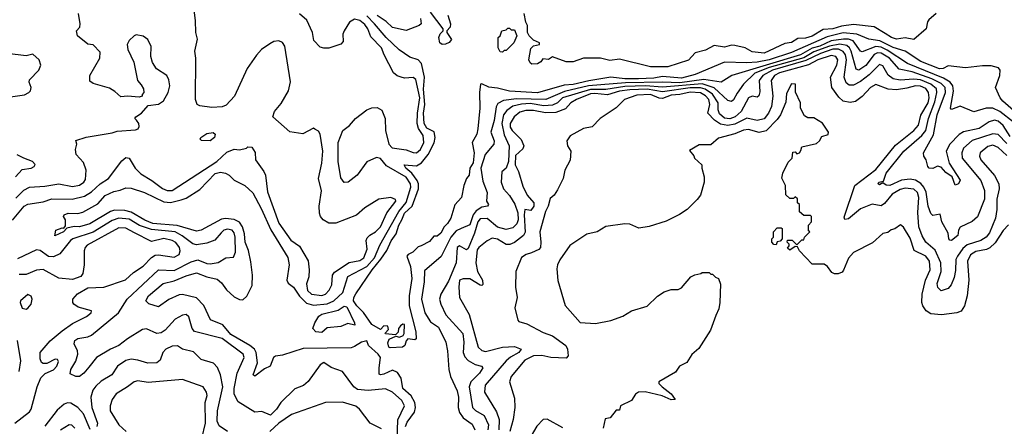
# Model space of a CAD drawing. Extents: x 2210602 to 2357277, y 510288 to 673808.
# Tile 241 of 256: x 2323508 to 2329231, y 545246 to 547609. Entities that reach past the tile are written whole.
import ezdxf

# ---------------------------------------------------------------- set-up
doc = ezdxf.new("R2010")
doc.units = 0

msp = doc.modelspace()

# ---------------------------------------------------------------- linework, layer by layer
at = {"layer": '0CON05XD'}
for points in [[(2323466.5, 546443.5), (2323534.7, 546525.3), (2323555, 546537.5), (2323645, 546550), (2323695, 546567.7), (2323813.5, 546566.5), (2323885, 546582.5), (2323925, 546609.2), (2323975.6, 546655), (2324024.7, 546685.3), (2324102.1, 546787.9), (2324125, 546808.8), (2324145, 546803.3), (2324180, 546745), (2324213, 546713), (2324276.1, 546673.9), (2324337.8, 546627.8), (2324365, 546616.8), (2324395, 546615.4), (2324653.1, 546785), (2324711.7, 546838.3), (2324753.9, 546856.1), (2324785, 546853.3), (2324827, 546863), (2324835, 546870), (2324858.3, 546868.3), (2324877, 546837), (2324878.8, 546795), (2324927.3, 546727.3), (2324936.2, 546705), (2324949.3, 546609.3), (2325015, 546425.8), (2325085, 546328.1), (2325135, 546292.9), (2325185, 546208), (2325191.2, 546155), (2325187.9, 546115), (2325175.4, 546074.6), (2325180.9, 546035), (2325205, 546012.9), (2325265, 546005.5), (2325285, 546013.5), (2325306.1, 546036.1), (2325322, 546068), (2325327.1, 546125), (2325338.8, 546141.2), (2325422.9, 546197.1), (2325485, 546209.6), (2325508.2, 546225), (2325527.8, 546275), (2325522.9, 546325), (2325528.2, 546341.8), (2325542.5, 546357.5), (2325575.6, 546375), (2325605, 546404.5), (2325642.8, 546487.2), (2325693.8, 546555), (2325693.3, 546563.3), (2325665, 546575.8), (2325595, 546565.8), (2325513.7, 546516.3), (2325465, 546473.1), (2325345, 546427.1), (2325305, 546425.8), (2325271.2, 546445), (2325256, 546465), (2325250, 546485), (2325248.8, 546525), (2325261.4, 546615), (2325245.6, 546685), (2325264.5, 546775.5), (2325269.1, 546845), (2325254.1, 546944.1), (2325245, 546960), (2325223.3, 546973.3), (2325215, 546977.5), (2325153.6, 546946.4), (2325077.7, 546957.7), (2324980, 547045), (2324990, 547075), (2325027.3, 547122.7), (2325070, 547195), (2325082.7, 547247.3), (2325050, 547455), (2325035, 547476.7), (2325015, 547486.2), (2324985, 547481.2), (2324961.2, 547468.8), (2324914.1, 547435.9), (2324885, 547403.3), (2324830, 547325), (2324756.7, 547165), (2324708.3, 547111.7), (2324685, 547103.3), (2324625, 547098.8), (2324555, 547108), (2324540, 547115), (2324529.4, 547145), (2324531.5, 547385), (2324525.8, 547425), (2324540.8, 547495), (2324532.5, 547535), (2324529.2, 547605), (2324514, 547725)], [(2323485, 546571.1), (2323531.3, 546618.7), (2323565, 546635.5), (2323655, 546640.9), (2323735.5, 546655.5), (2323815, 546639.5), (2323855, 546647.8), (2323880, 546665), (2323889.8, 546680.2), (2323894.2, 546735), (2323878.3, 546778.3), (2323836.7, 546825), (2323833.3, 546855), (2323840, 546885), (2323833.6, 546906.4), (2323895, 546925.8), (2324045, 546950.6), (2324075, 546961.2), (2324181.3, 546968.7), (2324196, 546975), (2324201.7, 546988.3), (2324200, 547005), (2324186.7, 547025), (2324176.7, 547035), (2324182.5, 547045), (2324216.2, 547065), (2324255, 547110), (2324315, 547117.5), (2324343, 547137), (2324371.2, 547185), (2324381.2, 547225), (2324375, 547260), (2324362.5, 547285), (2324304, 547324), (2324279.3, 547359.3), (2324271.2, 547395), (2324273, 547453), (2324253.6, 547493.6), (2324225, 547513.3), (2324185, 547520), (2324172.5, 547515), (2324145, 547487.5), (2324133.3, 547465), (2324136.7, 547435), (2324172.3, 547362.3), (2324193.3, 547255), (2324215, 547230), (2324227, 547207), (2324230, 547185), (2324220, 547175), (2324220, 547165), (2324201.7, 547158.3), (2324135, 547163.8), (2324095, 547160), (2324061.3, 547191.3), (2324030.3, 547210.3), (2323935, 547237.8), (2323915, 547251.2), (2323916, 547285), (2323973.3, 547385), (2323975, 547420), (2323935, 547462.5), (2323905, 547467.5), (2323843.3, 547515), (2323837.5, 547545), (2323857.5, 547565), (2323860, 547585), (2323850, 547645)], [(2325749.8, 545245), (2325760.5, 545269.5), (2325802.1, 545327.9), (2325809.2, 545355), (2325805.3, 545385), (2325783.4, 545423.4), (2325734.2, 545465), (2325724.6, 545525), (2325705, 545559.4), (2325675, 545572.9), (2325625, 545548.5), (2325605, 545544.3), (2325598.3, 545548.3), (2325596.9, 545585), (2325605.2, 545645.2), (2325592.1, 545665), (2325535.8, 545715), (2325525, 545742.5), (2325495, 545734.5), (2325455, 545708.7), (2325435, 545702.8), (2325155, 545698.1), (2325035, 545660), (2324995, 545653.8), (2324983.8, 545645), (2324963.8, 545595), (2324931.1, 545578.9), (2324875, 545536.7), (2324864.3, 545545), (2324890, 545615), (2324882.5, 545675), (2324873.5, 545695), (2324845.6, 545715), (2324735, 545779.2), (2324688.2, 545835), (2324616.7, 545865), (2324578.8, 545948.8), (2324535, 545992.5), (2324455, 546011.1), (2324435, 546010), (2324375, 545982.5), (2324315, 545940), (2324258.3, 545958.3), (2324241.2, 545975), (2324255.8, 546005), (2324342.5, 546075), (2324405, 546090.3), (2324475, 546121.1), (2324535, 546137.7), (2324595, 546113.5), (2324655, 546100), (2324680.5, 546080.5), (2324709.8, 546039.8), (2324755, 545998.9), (2324785, 545982.2), (2324805, 545980.6), (2324828.2, 546001.8), (2324858.6, 546065), (2324861.3, 546125), (2324851, 546201), (2324837.1, 546267.1), (2324818.6, 546315), (2324814.7, 546365), (2324803.2, 546405), (2324785, 546432.7), (2324755, 546447.6), (2324705, 546453.5), (2324680.7, 546449.3), (2324563.8, 546386.2), (2324535, 546379.2), (2324423, 546413), (2324282.5, 546425), (2324235, 546444.7), (2324155, 546490.9), (2324119.5, 546499.5), (2324058.8, 546501.2), (2324035.3, 546494.7), (2323915, 546423.1), (2323855, 546404.4), (2323825, 546406), (2323782.5, 546397.5), (2323763.3, 546375), (2323712.5, 546352.5), (2323717.5, 546385), (2323755, 546400), (2323765, 546397.5), (2323775, 546410), (2323773.3, 546445), (2323763.3, 546465), (2323766.7, 546475), (2323790, 546485), (2323845, 546482), (2323875, 546490), (2323961.4, 546538.6), (2324005, 546587.1), (2324055, 546610.6), (2324092.7, 546617.3), (2324125, 546630.8), (2324155, 546629.4), (2324233.8, 546605), (2324345, 546550.4), (2324385, 546546.9), (2324447.2, 546562.8), (2324475, 546572.5), (2324555, 546622.9), (2324644.4, 546715), (2324675, 546722.1), (2324705, 546717.3), (2324726, 546706), (2324755, 546675.6), (2324815.9, 546645.9), (2324862.3, 546602.3), (2324912, 546512), (2324968.4, 546388.4), (2325066.5, 546226.5), (2325073.8, 546185), (2325060.6, 546095), (2325068.3, 546078.3), (2325099.2, 546055), (2325135, 546002.9), (2325175, 545961.6), (2325215, 545949.2), (2325295, 545958.3), (2325334.4, 545975.6), (2325385.7, 546024.3), (2325415, 546116.7), (2325525, 546174.8), (2325571.3, 546225), (2325601.5, 546298.5), (2325711.7, 546495), (2325753.5, 546546.5), (2325781.1, 546635), (2325780.6, 546655), (2325755, 546693.5), (2325640.2, 546760.2), (2325605, 546802.5), (2325581.2, 546808.8), (2325525, 546783.3), (2325470, 546705), (2325417.5, 546665), (2325395, 546662.5), (2325375, 546690), (2325358.6, 546785), (2325358.9, 546895), (2325385.6, 546964.4), (2325425, 546993.8), (2325460, 547035), (2325526.7, 547085), (2325555, 547096), (2325585, 547098.8), (2325612.3, 547082.3), (2325632, 547035), (2325634.2, 546965), (2325653.8, 546885), (2325672.5, 546865), (2325755, 546852.5), (2325795, 546836.7), (2325815, 546835.6), (2325837.1, 546855), (2325856.5, 546895), (2325852.5, 546935), (2325826.8, 546976.8), (2325818.2, 547005), (2325819.5, 547065), (2325833.6, 547155), (2325810.3, 547260.3), (2325795, 547272.9), (2325745, 547269.4), (2325724.5, 547274.5), (2325702.6, 547282.6), (2325680.3, 547300.3), (2325625.8, 547405), (2325612, 547445), (2325549.6, 547509.6), (2325532.3, 547555), (2325515, 547581.8), (2325485, 547603.8), (2325455, 547611.8), (2325425.6, 547595), (2325394.4, 547545), (2325386.9, 547525), (2325387.5, 547482.5), (2325375, 547466.7), (2325305, 547443.8), (2325275, 547443.3), (2325255, 547450), (2325218.3, 547488.3), (2325209.4, 547535), (2325176.6, 547606.6), (2325135, 547642.5)], [(2328443.3, 547495), (2328374.1, 547524.1), (2328295, 547532.6), (2328201.1, 547508.9), (2327995, 547418.9), (2327865, 547376.2), (2327795, 547362.5), (2327735, 547358.6), (2327605, 547362.3), (2327435, 547290.6), (2327355, 547268.4), (2327245, 547278.9), (2327195, 547268.8), (2327105, 547264.3), (2327025.1, 547264.9), (2326944, 547274), (2326817, 547253), (2326725, 547232.5), (2326672.5, 547227.5), (2326517.2, 547182.8), (2326355, 547194.2), (2326285, 547211.8), (2326235, 547217.1), (2326195, 547236.2), (2326186.4, 547233.6), (2326180.3, 547185), (2326183.2, 547095), (2326171.8, 546975), (2326165, 546943.8), (2326138, 546895), (2326150, 546835), (2326143.2, 546776.8), (2326124.2, 546745), (2326121.2, 546705), (2326104.3, 546685.7), (2326088.8, 546645), (2326076.2, 546575), (2326036.7, 546533.3), (2326015, 546456), (2325995, 546424.4), (2325974.5, 546405.5), (2325955, 546368.8), (2325935, 546351.2), (2325915, 546350), (2325890.3, 546319.7), (2325842.5, 546295), (2325825, 546289.4), (2325792.9, 546257.1), (2325766, 546245), (2325758.6, 546235), (2325780.6, 546175), (2325787.7, 546105), (2325772.5, 546005), (2325771.5, 545945), (2325810, 545795), (2325812.5, 545755), (2325805, 545747.5), (2325765, 545753.3), (2325755, 545742.5), (2325746, 545715), (2325734.1, 545705.9), (2325661.2, 545701.2), (2325654, 545705), (2325648.3, 545731.7), (2325655, 545752.5), (2325695, 545770), (2325715, 545763.8), (2325736.4, 545773.6), (2325742.5, 545785), (2325745, 545837.5), (2325735, 545840), (2325720.7, 545829.3), (2325710, 545815), (2325707, 545793), (2325691.7, 545778.3), (2325635, 545782.5), (2325632.5, 545787.5), (2325651.7, 545808.3), (2325648.3, 545828.3), (2325625, 545830), (2325605, 545807.5), (2325555, 545836.9), (2325506.7, 545906.7), (2325468.2, 545945), (2325447.5, 545975), (2325450, 545995), (2325461.9, 546015), (2325556.3, 546155), (2325607.1, 546217.1), (2325641.9, 546268.1), (2325666.4, 546323.6), (2325696.2, 546363.8), (2325711.1, 546415), (2325729.7, 546445), (2325743.9, 546485), (2325789.3, 546525), (2325825.3, 546625), (2325826.8, 546655), (2325819, 546675), (2325787.2, 546717.2), (2325752, 546745), (2325742, 546765), (2325815, 546759.2), (2325843.3, 546776.7), (2325882.7, 546825), (2325917.1, 546892.9), (2325923.7, 546925), (2325916.8, 546956.8), (2325875, 546977.8), (2325858.8, 547005), (2325854.8, 547065), (2325862, 547115), (2325854.3, 547205), (2325861.9, 547275), (2325843.4, 547353.4), (2325825, 547376.4), (2325775, 547390.8), (2325713.4, 547433.4), (2325637.3, 547505), (2325570.8, 547585), (2325525, 547631.2)], [(2325837.5, 547615), (2325842.5, 547585), (2325830, 547575), (2325753.6, 547546.4), (2325675, 547562.5), (2325637.6, 547597.6), (2325585, 547633.6)], [(2325996.7, 547635), (2326012.5, 547585), (2326010, 547565), (2325990, 547545), (2325990, 547535), (2326017.1, 547492.9), (2326004.5, 547475.5), (2325983.9, 547466.1), (2325963.8, 547463.8), (2325950, 547475), (2325944.6, 547505.4), (2325952.7, 547527.3), (2325970, 547545), (2325970, 547555), (2325895, 547652.5)], [(2328835, 547644), (2328791.7, 547608.3), (2328784, 547596), (2328776.7, 547555), (2328705.7, 547494.3), (2328655, 547502.9), (2328605, 547495.7), (2328575, 547504.6), (2328538.2, 547528.2), (2328475, 547566.9), (2328355, 547581.5), (2328285, 547570.7), (2328235, 547555.4), (2328178.2, 547551.8), (2328115, 547513.5), (2328075, 547501.6), (2328031.1, 547498.9), (2327995, 547475.7), (2327955, 547471.2), (2327835, 547414.7), (2327765, 547422.9), (2327725, 547444.3), (2327665, 547459.4), (2327645, 547460.6), (2327605, 547449.5), (2327545, 547458), (2327495, 547432.5), (2327434.3, 547415.7), (2327395, 547372.9), (2327275, 547334.4), (2327175, 547334.2), (2326995, 547380), (2326938, 547372), (2326885, 547386), (2326785, 547385.8), (2326725, 547363.8), (2326685, 547363.8), (2326605, 547392.5), (2326581.7, 547378.3), (2326548.3, 547381.7), (2326536.4, 547363.6), (2326517, 547353), (2326485, 547350), (2326475, 547357.5), (2326467.5, 547375), (2326478.3, 547441.7), (2326495, 547457.5), (2326530, 547465), (2326530, 547475), (2326495, 547490), (2326470, 547515), (2326460, 547535), (2326460, 547575), (2326450, 547595), (2326440, 547645)], [(2326315, 547420), (2326301.7, 547421.7), (2326290, 547445), (2326290, 547505), (2326300, 547515), (2326310, 547545), (2326335, 547550), (2326345, 547560), (2326355, 547560), (2326365, 547550), (2326385, 547550), (2326397.5, 547515), (2326380, 547475), (2326335, 547430), (2326325, 547430), (2326315, 547420)], [(2329285, 547013.8), (2329205, 547074.7), (2329165, 547094.1), (2329126, 547094), (2329055, 547074), (2328975, 547105.8), (2328925, 547086.7), (2328918.8, 547095), (2328936.3, 547193.7), (2328931.1, 547225), (2328915.8, 547245.8), (2328878.3, 547268.3), (2328669.5, 547355), (2328551.2, 547431.2), (2328515, 547448.7), (2328485, 547452.8), (2328405, 547421.2), (2328395, 547426.5), (2328352.9, 547485), (2328325, 547495.6), (2328296.1, 547496.1), (2328224.9, 547485.1), (2328158.4, 547455), (2328115, 547442.6), (2328046.2, 547405), (2327648, 547285), (2327585, 547245.6), (2327485, 547260.8), (2327345, 547242), (2327245, 547246.4), (2327029, 547241), (2326815, 547223.5), (2326675, 547190.6), (2326565.5, 547144.5), (2326395, 547148.9), (2326320.7, 547139.3), (2326288, 547122), (2326277.9, 547102.1), (2326266.8, 547023.2), (2326245.7, 546955), (2326265.4, 546905), (2326264.6, 546885), (2326214.5, 546825.5), (2326188.8, 546745), (2326200.5, 546670.5), (2326225.3, 546605), (2326222, 546555), (2326232.5, 546535), (2326227.5, 546525), (2326195, 546519.4), (2326161.7, 546498.3), (2326143.1, 546475), (2326125, 546416), (2326075, 546395.7), (2326045, 546381.5), (2326014.7, 546345), (2325957.4, 546232.6), (2325861.2, 546148.8), (2325858.7, 546085), (2325843.1, 545985), (2325862.9, 545905), (2325895, 545852.5), (2325941.7, 545821.7), (2325984.4, 545735), (2325995.5, 545685), (2326002.5, 545575), (2326012.9, 545535), (2326051.4, 545451.4), (2326058.2, 545415), (2326056.8, 545355), (2326065.3, 545325.3), (2326085.6, 545295), (2326137.7, 545257.7), (2326153.6, 545225)], [(2329285, 547080.6), (2329222.9, 547135), (2329207.5, 547155), (2329180.8, 547215), (2329206.2, 547285), (2329207.5, 547315), (2329198.3, 547328.3), (2329155, 547341.2), (2329105, 547341.2), (2329005, 547328.8), (2328905, 547340.8), (2328875.4, 547324.6), (2328855, 547324.1), (2328745.2, 547365.2), (2328655.7, 547425.7), (2328585, 547448.1), (2328506.8, 547486.8), (2328443.3, 547495)], [(2329265, 546930.4), (2329225, 546994.6), (2329195, 547020), (2329175, 547025.4), (2329144.2, 547015.8), (2329085, 546976), (2328993.8, 546956.2), (2328968.3, 546941.7), (2328914.2, 546885), (2328893.3, 546845), (2328910, 546775), (2328975, 546676), (2328965.5, 546655), (2328945, 546647.5), (2328927.5, 546695), (2328891.7, 546721.7), (2328865, 546752.7), (2328842.9, 546757.1), (2328815, 546743.8), (2328795, 546746.7), (2328786.1, 546756.1), (2328777.5, 546795), (2328763.3, 546815), (2328761.2, 546835), (2328819.7, 546940.3), (2328841.9, 547055), (2328890, 547185), (2328886.7, 547215), (2328865, 547238.3), (2328810.8, 547265), (2328695, 547305.2), (2328620.9, 547320.9), (2328563.5, 547385), (2328515, 547414.8), (2328495, 547416.9), (2328475, 547406.9), (2328427.1, 547342.9), (2328385, 547315.7), (2328371.1, 547321.1), (2328341.7, 547425), (2328330.8, 547445), (2328315, 547458.3), (2328275, 547465.7), (2328215, 547454.5), (2328125, 547421.2), (2328065, 547387.8), (2327865, 547330.1), (2327782, 547298), (2327715.6, 547235), (2327677.6, 547182.4), (2327657.6, 547142.4), (2327645, 547134.3), (2327625, 547140), (2327545, 547212.7), (2327475.3, 547235.3), (2327245, 547217.5), (2327145, 547224.2), (2327025, 547220.7), (2326915, 547202.5), (2326825, 547203.8), (2326662.7, 547155), (2326633.9, 547125), (2326605, 547111.6), (2326555, 547108.3), (2326475, 547121.2), (2326425, 547118.8), (2326375, 547106.2), (2326339.5, 547080.5), (2326320, 547055), (2326310, 547005), (2326325, 546939.5), (2326353.6, 546875), (2326349.6, 546785), (2326335, 546746.7), (2326311.2, 546725), (2326306.2, 546665), (2326320, 546625), (2326355, 546587.8), (2326386.8, 546536.8), (2326403.7, 546486.3), (2326404.6, 546445), (2326396.8, 546423.2), (2326375, 546400), (2326335, 546389.6), (2326285, 546403.3), (2326225, 546452.5), (2326185, 546451.1), (2326171.3, 546435), (2326152.3, 546367.7), (2326115, 546278.6), (2326105, 546270.8), (2326065, 546294.3), (2326050, 546285), (2326045.5, 546195), (2326001.2, 546088.8), (2325955.6, 546014.4), (2325948.9, 545985), (2325955.4, 545955), (2325985, 545893.1), (2326082.9, 545785), (2326090.4, 545735), (2326085.5, 545675), (2326095, 545649.2), (2326115, 545628.5), (2326155, 545605.6), (2326192.5, 545595), (2326200, 545585), (2326180, 545555), (2326130.9, 545505), (2326119.7, 545475), (2326140.4, 545355), (2326156.8, 545336.8), (2326207.7, 545307.7), (2326232.5, 545255), (2326230, 545225)], [(2329245, 546889.1), (2329195, 546941.2), (2329165, 546945.4), (2329045, 546905.9), (2328995, 546862.9), (2328983.8, 546835), (2328986.9, 546805), (2329094.4, 546675), (2329116.3, 546616.3), (2329115.6, 546565), (2329075, 546463.3), (2329044.2, 546435.8), (2328975, 546404), (2328965.6, 546385), (2328961.8, 546355), (2328925, 546325.5), (2328915, 546326.9), (2328909.6, 546335), (2328905, 546368.8), (2328868.8, 546435), (2328858.3, 546478.3), (2328815, 546470), (2328805, 546482.5), (2328789.5, 546525), (2328777.1, 546607.1), (2328764.1, 546635), (2328745.9, 546655.9), (2328715, 546675.3), (2328685, 546681.9), (2328633, 546677), (2328565, 546645.4), (2328545, 546646.2), (2328525, 546660), (2328505, 546650), (2328497.5, 546655), (2328502, 546665), (2328528.8, 546671.2), (2328545, 546716.9), (2328647.1, 546845), (2328752.3, 546935), (2328774.5, 546965.5), (2328791.4, 547035), (2328828.2, 547131.8), (2328839.5, 547185), (2328837, 547207), (2328804.7, 547235), (2328745, 547258.8), (2328705, 547264), (2328625, 547257.6), (2328585.8, 547265.8), (2328556.8, 547286.8), (2328525, 547341.4), (2328505, 547348.9), (2328445, 547289.3), (2328395, 547250), (2328355, 547229.1), (2328329.1, 547229.1), (2328312.5, 547242.5), (2328299.6, 547275), (2328314, 547375), (2328307.2, 547405), (2328295, 547423.5), (2328266.7, 547436.7), (2328235, 547437.2), (2328162.8, 547412.8), (2328078.4, 547371.6), (2327884.6, 547315), (2327828, 547285), (2327806.2, 547255), (2327809.5, 547190.5), (2327804.2, 547165.8), (2327795, 547158.8), (2327765, 547164.2), (2327745, 547155.6), (2327701.1, 547075), (2327666.1, 547043.9), (2327635, 547032.5), (2327605, 547036.5), (2327575, 547061.5), (2327567.8, 547085), (2327567.6, 547125), (2327535.9, 547175.9), (2327491.9, 547205), (2327465, 547213.6), (2327405, 547213.4), (2327245, 547189.8), (2327155, 547204.9), (2327055, 547200.8), (2326995, 547192.7), (2326925, 547171.7), (2326851, 547179), (2326825, 547178), (2326745, 547144.7), (2326712.5, 547125), (2326679.8, 547090.2), (2326625, 547069.3), (2326565, 547067.4), (2326495, 547081.1), (2326449.8, 547080.2), (2326415, 547070.9), (2326382.2, 547045), (2326359.4, 547005), (2326358.9, 546985), (2326370.6, 546965), (2326423.4, 546913.4), (2326437.5, 546875), (2326432.3, 546857.7), (2326390.9, 546819.1), (2326388.9, 546765), (2326406.6, 546726.6), (2326431.8, 546641.8), (2326458.6, 546588.6), (2326496.1, 546545), (2326497.1, 546525), (2326479.4, 546500.6), (2326444.5, 546505.5), (2326440.4, 546475), (2326446.7, 546373.3), (2326436.9, 546355), (2326385, 546314.4), (2326356.8, 546303.2), (2326335, 546302.7), (2326285, 546333.8), (2326255, 546339.4), (2326225, 546324), (2326176.2, 546285), (2326168.1, 546271.9), (2326159.1, 546195), (2326168.2, 546145), (2326198.9, 546095), (2326200.7, 546069.3), (2326195, 546063.8), (2326185, 546066.2), (2326125, 546102), (2326085, 546103.1), (2326064.5, 546095), (2326060, 546055), (2326064.2, 545995), (2326120, 545895), (2326173.1, 545705), (2326195, 545685.6), (2326215, 545680), (2326315, 545705.5), (2326385, 545708.8), (2326423.8, 545695), (2326409.5, 545675), (2326361.5, 545648.5), (2326335, 545625.5), (2326214.5, 545485), (2326209.4, 545445), (2326280.1, 545330.1), (2326295.9, 545285), (2326292.8, 545225)], [(2323455, 547160.4), (2323535, 547172.3), (2323562, 547185), (2323570, 547195), (2323574.1, 547214.1), (2323563.3, 547245), (2323565, 547260), (2323620, 547315), (2323630, 547345), (2323621.2, 547375), (2323585, 547408), (2323545, 547398.8), (2323435, 547412)], [(2329245, 546819.2), (2329195, 546866.2), (2329165, 546879.6), (2329135, 546872.5), (2329090, 546835), (2329086.7, 546815), (2329094.5, 546795), (2329174.1, 546704.1), (2329198.5, 546655), (2329202, 546625), (2329188.4, 546565), (2329188.7, 546505), (2329180, 546455), (2329145, 546370.8), (2329125.9, 546344.1), (2329095.3, 546324.7), (2329015, 546299.6), (2328991.1, 546278.9), (2328959.1, 546235), (2328950, 546215), (2328947.8, 546152.2), (2328939.3, 546110.7), (2328922.2, 546067.8), (2328905, 546047.5), (2328865, 546033.3), (2328845, 546052.5), (2328840.5, 546075), (2328864.1, 546145), (2328862.4, 546195), (2328828.5, 546268.5), (2328775.9, 546315.9), (2328753, 546353), (2328733.7, 546405), (2328728.4, 546488.4), (2328733.7, 546575), (2328727.1, 546605), (2328704.8, 546624.8), (2328655, 546629.2), (2328625, 546622.7), (2328578.5, 546595), (2328535, 546541.2), (2328515, 546526.4), (2328462.8, 546537.2), (2328395, 546509.1), (2328325, 546451.1), (2328305, 546446.7), (2328301.1, 546461.1), (2328362, 546645), (2328485, 546738.2), (2328599.7, 546880.3), (2328705, 546965.4), (2328733.2, 546996.8), (2328746.7, 547053.3), (2328788, 547125), (2328794.2, 547155), (2328791.4, 547185), (2328775, 547209.7), (2328745, 547222.2), (2328714.1, 547224.1), (2328665, 547210.5), (2328605, 547201.9), (2328555.9, 547205.9), (2328485, 547231.9), (2328454.4, 547215), (2328405, 547163.1), (2328366.9, 547133.1), (2328335, 547127.1), (2328295.4, 547135.4), (2328268.5, 547158.5), (2328228.1, 547215), (2328221.4, 547275), (2328256.9, 547345), (2328264.5, 547375), (2328252.5, 547395), (2328225, 547401.3), (2328146.9, 547375), (2328092.7, 547347.3), (2327925, 547299.3), (2327894.6, 547285), (2327876.6, 547255), (2327885.9, 547165), (2327878.4, 547105), (2327861.5, 547065), (2327835, 547033.6), (2327795, 547022.7), (2327735, 547036.3), (2327665, 547002.1), (2327625, 546994), (2327582.2, 547002.2), (2327545.8, 547025.8), (2327507.1, 547065), (2327518.6, 547115), (2327513.6, 547145), (2327495, 547165.7), (2327465, 547183.9), (2327405, 547188.2), (2327345, 547173.3), (2327295, 547170.7), (2327245, 547151.1), (2327225, 547153.1), (2327175, 547174.2), (2327095, 547170), (2327023.8, 547145), (2326975, 547096.7), (2326882.5, 547035), (2326835, 546986.7), (2326785, 546976.7), (2326707, 546933), (2326687.5, 546905), (2326692.5, 546875), (2326712.5, 546845), (2326707, 546793), (2326677.5, 546735), (2326667.5, 546685), (2326635, 546620), (2326615, 546590), (2326591.2, 546568.8), (2326580.6, 546525), (2326565, 546493.3), (2326531.2, 546375), (2326538, 546315), (2326534.4, 546285.6), (2326525.8, 546274.2), (2326483, 546253), (2326452.5, 546245), (2326424.1, 546225.9), (2326391.2, 546145), (2326390, 546055), (2326400, 545995), (2326386.7, 545935), (2326403.3, 545863.3), (2326410, 545855), (2326455, 545842), (2326551.7, 545791.7), (2326605, 545772.5), (2326681.9, 545715), (2326692.2, 545695), (2326695.8, 545655), (2326685, 545641.2), (2326595, 545645.9), (2326542.3, 545657.7), (2326493.8, 545655), (2326445, 545629.4), (2326364.2, 545535), (2326356, 545505), (2326385, 545410), (2326385.7, 545355), (2326376.5, 545285), (2326357.9, 545215)], [(2329255, 546416.7), (2329225, 546383.8), (2329178.2, 546311.8), (2329147.9, 546282.1), (2329127.5, 546272.5), (2329065, 546261.7), (2329035, 546242.3), (2329016.6, 546205), (2329024.7, 546095), (2329016.1, 546005), (2328999.5, 545945), (2328981.4, 545915), (2328955, 545906.1), (2328865.7, 545894.3), (2328805, 545900), (2328776.4, 545916.4), (2328757.1, 545945), (2328751.5, 545965), (2328753.4, 546013.4), (2328772.5, 546095), (2328800.4, 546155), (2328796.7, 546205), (2328775.2, 546235.2), (2328707.8, 546267.8), (2328685, 546340), (2328645, 546402.5), (2328627, 546417), (2328595, 546392.5), (2328573.3, 546386.7), (2328555, 546372.5), (2328525, 546366.7), (2328465, 546312.5), (2328355, 546256.7), (2328325, 546222.5), (2328297.3, 546152.7), (2328288.1, 546141.9), (2328265, 546132.5), (2328245, 546132), (2328229.2, 546139.2), (2328203.9, 546173.9), (2328185, 546187.5), (2328115, 546187.5), (2328040, 546265), (2328028.3, 546288.3), (2328015, 546290), (2327985, 546270), (2327971.7, 546281.7), (2327980, 546295), (2327980, 546305), (2327970, 546315), (2327971.7, 546328.3), (2327998.3, 546328.3), (2328025, 546300), (2328055, 546330), (2328065, 546330), (2328070, 546345), (2328100, 546375), (2328092.5, 546382.5), (2328092.5, 546415), (2328110, 546435), (2328110, 546465), (2328105, 546470), (2328065, 546470), (2328041.7, 546491.7), (2328040, 546535), (2328030, 546545), (2328028.3, 546568.3), (2328015, 546580), (2328005, 546570), (2327985, 546570), (2327961.7, 546591.7), (2327960, 546645), (2327938.3, 546688.3), (2327943, 546717), (2327975, 546780), (2327997.5, 546805), (2328001.7, 546838.3), (2328015, 546840), (2328025, 546830), (2328040, 546835), (2328048.3, 546848.3), (2328055, 546870), (2328140.5, 546889.5), (2328157.5, 546905), (2328170.7, 546929.3), (2328208.3, 546941.7), (2328210, 546955), (2328175, 547006.7), (2328125, 547037.5), (2328088.3, 547038.3), (2328070.7, 547050.7), (2328047.5, 547095), (2328047.5, 547125), (2328018.3, 547188.3), (2328017.5, 547235), (2327995, 547236.7), (2327965, 547180), (2327961.2, 547128.8), (2327930, 547055), (2327911.5, 547028.5), (2327846.6, 546963.4), (2327806.3, 546953.7), (2327745, 546971.1), (2327715, 546967.5), (2327665.5, 546944.5), (2327570.5, 546919.5), (2327525, 546882.5), (2327458.3, 546881.7), (2327401.7, 546848.3), (2327427, 546817), (2327430, 546805), (2327472.5, 546765), (2327472.5, 546745), (2327487.5, 546695), (2327487.5, 546665), (2327465, 546590), (2327446.4, 546563.6), (2327387.5, 546505), (2327343.6, 546476.4), (2327265, 546437.5), (2327167.5, 546407.5), (2327107, 546397), (2327055, 546420), (2327025, 546423.3), (2326915, 546406.7), (2326865, 546376.7), (2326805, 546363.3), (2326705, 546296.7), (2326646.8, 546213.2), (2326633.3, 546185), (2326629.6, 546160.4), (2326636.2, 546093.8), (2326678.3, 545948.3), (2326765, 545850), (2326855, 545843.8), (2326945, 545860), (2327013.9, 545886.1), (2327065, 545916.7), (2327156.1, 545943.9), (2327215, 546002.5), (2327255, 546027.5), (2327295, 546040), (2327335, 546040), (2327355, 546050), (2327410, 546115), (2327433, 546127), (2327467, 546133), (2327475, 546140), (2327515, 546140), (2327525, 546130), (2327535, 546130), (2327551.7, 546111.7), (2327570, 546105), (2327581.7, 546071.7), (2327577.5, 545965), (2327571.7, 545928.3), (2327555, 545890), (2327522.5, 545805), (2327455, 545697.5), (2327415, 545662.5), (2327385, 545617.5), (2327344.1, 545595.9), (2327319.3, 545560.7), (2327223.3, 545505), (2327223.8, 545495), (2327242, 545475), (2327295, 545434), (2327318.3, 545401.7), (2327295, 545398.8), (2327242.6, 545422.6), (2327144.1, 545445.9), (2327105, 545443.3), (2327087, 545433), (2327063.6, 545396.4), (2327000, 545365), (2326995, 545340), (2326975, 545340), (2326940, 545295), (2326911.7, 545288.3), (2326900, 545235)], [(2324615, 546904.2), (2324565, 546907.5), (2324557.5, 546915), (2324560, 546925), (2324595, 546948), (2324633.3, 546953.3), (2324643.3, 546943.3), (2324641.2, 546925), (2324615, 546904.2)], [(2323483.8, 546695), (2323522.7, 546737.3), (2323574, 546746), (2323592.5, 546755), (2323597, 546767), (2323582.5, 546785), (2323532.5, 546805), (2323492.5, 546822.5)], [(2323910.7, 545589.3), (2323881.4, 545555), (2323855, 545535.6), (2323835, 545535.7), (2323801.7, 545551.7), (2323805.6, 545575), (2323834.5, 545625), (2323845.4, 545664.6), (2323844.5, 545685), (2323825.6, 545725), (2323829.2, 545745), (2323845, 545755.5), (2323904.6, 545765.4), (2323925.3, 545774.7), (2324082.2, 545905), (2324133.3, 545985), (2324315, 546154.5), (2324405, 546152.2), (2324505, 546202.3), (2324542.9, 546212.9), (2324595, 546192.5), (2324615, 546190.6), (2324662.1, 546197.9), (2324705.9, 546224.1), (2324750.7, 546229.3), (2324762.7, 546257.3), (2324761.1, 546345), (2324755, 546370.8), (2324742.5, 546385), (2324715, 546391.8), (2324694.7, 546385.3), (2324679.5, 546370.5), (2324641.7, 546328.3), (2324595, 546309.5), (2324535, 546299.6), (2324515, 546305.4), (2324453.2, 546353.2), (2324411.1, 546375), (2324275, 546390.2), (2324203.5, 546413.5), (2324145, 546448.9), (2324085, 546456.2), (2324045, 546441.6), (2323935.5, 546374.5), (2323817.1, 546335), (2323802.9, 546325), (2323741.7, 546248.3), (2323705, 546230.8), (2323675, 546233.3), (2323626.9, 546266.9), (2323605, 546271.8), (2323495, 546218.2)], [(2323480, 545265), (2323565, 545329.2), (2323575, 545346.2), (2323610, 545475), (2323631.7, 545528.3), (2323656.4, 545553.6), (2323705, 545573.8), (2323723.8, 545595), (2323733.3, 545623.3), (2323727.5, 545635), (2323715, 545636), (2323665, 545610), (2323645, 545610), (2323635, 545617.5), (2323627.3, 545637.3), (2323627.5, 545675), (2323685, 545742.5), (2323755, 545801.5), (2323815, 545843.1), (2323897, 545883), (2323922.5, 545905), (2323925, 545917.5), (2323848.6, 545938.6), (2323822.5, 545955), (2323816, 545965), (2323816.2, 545985), (2323844.5, 546015.5), (2323905, 546050.6), (2323996.4, 546053.6), (2324122.6, 546097.4), (2324169.4, 546140.6), (2324225, 546175.6), (2324275, 546227.1), (2324295, 546239.4), (2324315, 546242.5), (2324405, 546227.8), (2324434.3, 546245), (2324440, 546265), (2324437.5, 546285), (2324415, 546314.4), (2324395, 546326.2), (2324345, 546336.6), (2324275, 546320), (2324175, 546370), (2324125, 546398.2), (2324085, 546400), (2323900.8, 546299.2), (2323888.1, 546285), (2323882.2, 546265), (2323882.7, 546185), (2323875.4, 546134.6), (2323863.3, 546116.7), (2323815, 546099.4), (2323735, 546106.4), (2323645, 546156.5), (2323606.6, 546153.4), (2323545, 546128.1), (2323505, 546127.8)], [(2327905, 546300), (2327891.7, 546301.7), (2327880, 546315), (2327880, 546335), (2327890, 546345), (2327890, 546375), (2327911.7, 546398.3), (2327935, 546400), (2327940, 546395), (2327940, 546335), (2327928.3, 546321.7), (2327911.7, 546318.3), (2327905, 546300)], [(2323545, 545927.5), (2323555, 545932.5), (2323573.9, 545956.1), (2323580, 545985), (2323575, 546002.5), (2323555, 546012.5), (2323512.5, 545975), (2323510, 545965), (2323521.7, 545931.7), (2323545, 545927.5)], [(2325265, 545791.2), (2325230, 545795), (2325212.5, 545815), (2325223, 545847), (2325246.2, 545885), (2325265, 545896.9), (2325360, 545920), (2325395, 545944.4), (2325409.8, 545939.8), (2325455, 545847.5), (2325455.9, 545834.1), (2325415, 545842.5), (2325375, 545826.7), (2325295, 545817.5), (2325265, 545791.2)], [(2325702.4, 545165), (2325706.9, 545283.1), (2325744.5, 545365), (2325729.5, 545395), (2325675, 545444.3), (2325634.4, 545464.4), (2325533.7, 545453.7), (2325470.6, 545460.6), (2325450, 545475), (2325384.3, 545564.3), (2325318.3, 545588.3), (2325275, 545616), (2325255, 545603.8), (2325185, 545505.7), (2325157.4, 545482.6), (2325106.6, 545463.4), (2325026.4, 545383.6), (2325000, 545345), (2324965, 545311.4), (2324915, 545331.2), (2324875, 545327.5), (2324778.8, 545388.8), (2324755, 545433.3), (2324753.9, 545465), (2324771.5, 545555), (2324812.5, 545645), (2324806.7, 545665), (2324685, 545756.9), (2324525, 545797.5), (2324510, 545815), (2324491.3, 545881.3), (2324475, 545895.8), (2324455, 545891.9), (2324410.9, 545869.1), (2324354.3, 545805), (2324330.6, 545789.4), (2324305, 545785.6), (2324245, 545812.5), (2324222.1, 545807.9), (2324135.3, 545754.7), (2324085, 545714.5), (2324035, 545693.6), (2323953.5, 545646.5), (2323910.7, 545589.3)], [(2323505.6, 545565), (2323515.5, 545625.5), (2323496, 545745)], [(2324716.4, 545215), (2324667.6, 545247.6), (2324656.8, 545275), (2324658.7, 545335), (2324689.3, 545475), (2324675.3, 545545.3), (2324658.4, 545588.4), (2324635, 545613.1), (2324563.3, 545635), (2324517.9, 545677.9), (2324455, 545694), (2324425, 545713.8), (2324395, 545710.8), (2324356.6, 545693.4), (2324340.8, 545675), (2324325, 545630), (2324305.7, 545614.3), (2324253.1, 545613.1), (2324195, 545630.6), (2324155.6, 545635.6), (2324125, 545628.9), (2324075.8, 545595), (2324044, 545545), (2323982, 545508), (2323950.2, 545479.8), (2323933.7, 545456.3), (2323921.5, 545415), (2323927.9, 545355), (2323959.4, 545265), (2323955.5, 545244.5)], [(2324566.2, 545175), (2324588.5, 545265), (2324586.8, 545383.2), (2324597.5, 545425), (2324593.8, 545445), (2324575, 545476), (2324455, 545516.9), (2324255, 545500), (2324195, 545510.8), (2324173.3, 545505), (2324135.5, 545474.5), (2324068, 545435), (2324045, 545402.5), (2324034.2, 545365), (2324034.4, 545335), (2324085, 545254), (2324126.6, 545216.6)], [(2323917, 545227), (2323878.2, 545318.2), (2323845.6, 545355.6), (2323805, 545380.7), (2323785, 545381.8), (2323765.9, 545374.1), (2323725, 545338.9), (2323654.3, 545245.7)], [(2325610.3, 545230.3), (2325545.8, 545265), (2325482.5, 545345), (2325462, 545362), (2325384.5, 545385.5), (2325285, 545384.2), (2325088, 545315), (2325014.6, 545265), (2324962.5, 545215)], [(2326665, 545237.5), (2326575, 545287.5), (2326550, 545285), (2326513.9, 545246.1), (2326461.7, 545158.3)], [(2323828.1, 545235), (2323811.7, 545251.7), (2323795, 545254.2), (2323745, 545224.3)]]:
    msp.add_lwpolyline(points, dxfattribs=at)

doc.saveas('drawing.dxf')
